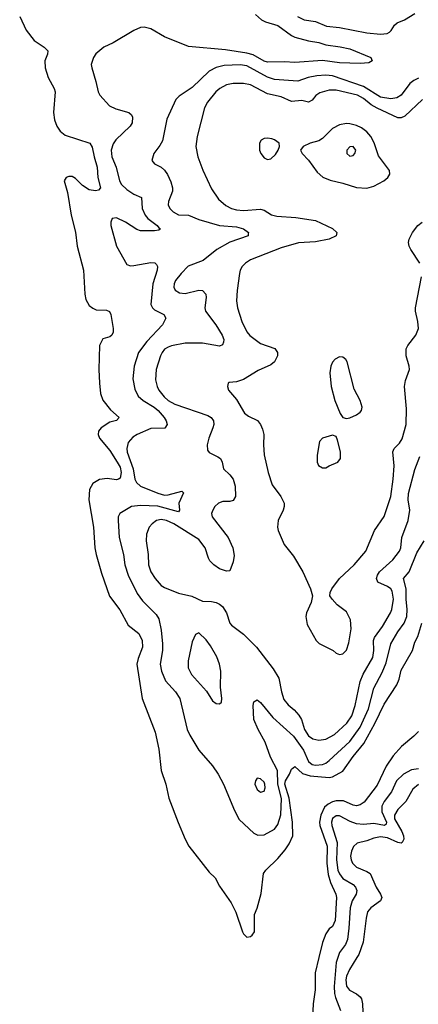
# Model space of a CAD drawing. Header units: inches. Extents: x 1552611 to 1694776, y 811966 to 917215.
# Tile 15 of 256: x 1552904 to 1555230, y 849727 to 855471. Entities that reach past the tile are written whole.
import ezdxf

# ---------------------------------------------------------------- set-up
doc = ezdxf.new("R2010")
doc.units = ezdxf.units.IN
doc.header["$MEASUREMENT"] = 0
doc.layers.add('B5854', color=7, linetype='Continuous')
doc.layers.add('B5855', color=7, linetype='Continuous')

msp = doc.modelspace()

# ---------------------------------------------------------------- linework, layer by layer
at = {"layer": 'B5854', "color": 5}
for points, elevation in [([(1554649.2, 850000), (1554627.7, 849910), (1554629, 849811), (1554616.1, 849730), (1554612.4, 849647.6)], 720), ([(1554760.4, 850000), (1554750.4, 849970), (1554738.2, 849830), (1554740.1, 849790), (1554746.1, 849766.1), (1554776.8, 849690)], 740), ([(1554872, 850000), (1554829.3, 849930), (1554810.2, 849890), (1554806.9, 849870), (1554810, 849833.4), (1554827.6, 849810), (1554870, 849788.1), (1554890.7, 849770.7), (1554898, 849758), (1554905, 849730), (1554908.1, 849630)], 760)]:
    msp.add_lwpolyline(points, dxfattribs=dict(at, elevation=elevation))
at = {"layer": 'B5855', "color": 5}
for points, elevation in [([(1552904.2, 855490), (1552942.7, 855410), (1552988.6, 855348.6), (1553047.6, 855310), (1553068.9, 855290), (1553066.3, 855270), (1553051.4, 855230), (1553052.3, 855190), (1553070, 855133), (1553106.3, 855070), (1553111.4, 855050), (1553101.8, 854930), (1553106.7, 854886.7), (1553120.2, 854850), (1553140.2, 854820.2), (1553170, 854797.4), (1553314.4, 854750), (1553327.5, 854727.5), (1553338.2, 854670), (1553357.2, 854610), (1553359.7, 854550), (1553375.3, 854490), (1553364.1, 854475.9), (1553346.7, 854473.3), (1553310, 854477.7), (1553270, 854504), (1553230, 854544.8), (1553210, 854555), (1553190, 854555.9), (1553175.3, 854550), (1553164.6, 854530), (1553182.6, 854462.6), (1553204.6, 854330), (1553229.4, 854230.6), (1553238.7, 854150), (1553276.6, 854010), (1553284.1, 853870), (1553290, 853838.9), (1553310, 853803.2), (1553330, 853787.9), (1553350, 853778.3), (1553410, 853775.5), (1553427.7, 853767.7), (1553435.5, 853750), (1553450.3, 853669.7), (1553450, 853648), (1553441, 853630), (1553430, 853621.2), (1553390, 853609.3), (1553370.3, 853570), (1553366.7, 853430), (1553370.3, 853350), (1553375.6, 853290), (1553390.2, 853250.2), (1553434.4, 853194.4), (1553484.9, 853150), (1553470, 853132.7), (1553430, 853123.5), (1553379, 853090), (1553364.3, 853070), (1553362.2, 853050), (1553369.6, 853029.6), (1553430, 852956.9), (1553473.4, 852890), (1553490, 852860.4), (1553496.3, 852830), (1553490, 852796), (1553481, 852790), (1553470, 852785.6), (1553414.8, 852794.8), (1553370, 852788.9), (1553330, 852764.8), (1553311.9, 852730), (1553308.1, 852670), (1553335.6, 852510), (1553343, 852390), (1553350.9, 852350.9), (1553382.4, 852242.4), (1553428.5, 852108.5), (1553487.7, 852027.7), (1553537.7, 851937.7), (1553598.7, 851890), (1553619.6, 851850), (1553621.1, 851810), (1553595.1, 851744.9), (1553588, 851710), (1553618.4, 851510), (1553694.5, 851314.5), (1553715.2, 851215.2), (1553728.7, 851090), (1553757.5, 851010), (1553773.9, 850930), (1553828.2, 850788.2), (1553869.2, 850690), (1553890.7, 850650), (1554010, 850497), (1554044.2, 850464.2), (1554070, 850415.8), (1554138, 850318), (1554164.4, 850264.4), (1554203.7, 850150), (1554210, 850137.3), (1554230, 850118), (1554250, 850122.4), (1554260.9, 850130), (1554274, 850150), (1554274.8, 850250), (1554290, 850288.2), (1554312.3, 850372.3), (1554327.1, 850490), (1554340.4, 850510), (1554410, 850578.2), (1554452.2, 850627.8), (1554476.6, 850663.4), (1554498.1, 850710), (1554496.1, 850790), (1554476.8, 850930), (1554450.7, 851010), (1554454.9, 851030), (1554478.9, 851070), (1554490, 851099.1), (1554510, 851113.6), (1554554.1, 851074.1), (1554598.9, 851058.9), (1554709.9, 851050.1), (1554730, 851053.5), (1554790, 851087.1), (1554850, 851173), (1554912.8, 851247.2), (1554975.6, 851364.4), (1555030, 851478.2), (1555104, 851590), (1555117.3, 851622.7), (1555130, 851675.2), (1555196.5, 851790), (1555210, 851839.5), (1555226.7, 851873.3), (1555250.9, 851950)], 720), ([(1554280.9, 855500.9), (1554315.9, 855470), (1554338, 855458), (1554410, 855436.1), (1554490, 855377.8), (1554510, 855368.4), (1554590, 855347.4), (1554650, 855338), (1554690, 855324.1), (1554773.1, 855313.1), (1554830, 855300.2), (1554953, 855250), (1554960.7, 855230), (1554940.4, 855219.6), (1554890, 855214.7), (1554770, 855219.3), (1554670, 855232), (1554510, 855221.1), (1554450, 855225), (1554350, 855222.6), (1554330, 855228.4), (1554265.5, 855265.5), (1554230, 855276.3), (1554105.4, 855294.6), (1553890, 855314.2), (1553750, 855371.3), (1553670, 855417.3), (1553630, 855428.1), (1553610, 855424.8), (1553570, 855408.5), (1553450, 855335.4), (1553395.8, 855310), (1553349.3, 855270.7), (1553335.8, 855250), (1553322, 855210), (1553324.6, 855190), (1553349.2, 855110), (1553361.3, 855050), (1553371.5, 855030), (1553428.1, 854968.1), (1553465.5, 854950), (1553540.5, 854930), (1553555.9, 854915.9), (1553561.8, 854901.8), (1553560.7, 854870), (1553549.2, 854850), (1553465, 854770), (1553450, 854747.1), (1553437.3, 854710), (1553441.3, 854670), (1553467.5, 854610), (1553487.3, 854530), (1553498.3, 854510), (1553530, 854479.8), (1553570, 854453.1), (1553614, 854434), (1553618.5, 854370), (1553636, 854330), (1553651, 854311), (1553706.9, 854270), (1553716, 854256), (1553726, 854250), (1553716.4, 854243.6), (1553690, 854238.3), (1553610, 854239.6), (1553587.4, 854247.4), (1553522.3, 854290), (1553470, 854315.6), (1553442.8, 854310), (1553435.5, 854290), (1553436.4, 854270), (1553469, 854150), (1553530, 854043.1), (1553550, 854035.2), (1553570, 854036.2), (1553670, 854055.2), (1553691.8, 854051.8), (1553703, 854043), (1553708.9, 854030), (1553706.7, 854010), (1553681.9, 853930), (1553670.2, 853810), (1553678.2, 853790), (1553690, 853777.6), (1553745.5, 853750), (1553757.6, 853730), (1553737.8, 853690), (1553646.3, 853593.7), (1553598.1, 853530), (1553571.5, 853450), (1553564.5, 853375.5), (1553575.3, 853315.3), (1553595.4, 853275.4), (1553624.9, 853250), (1553688.6, 853210), (1553712.3, 853190), (1553748.1, 853150), (1553759.6, 853130), (1553764.4, 853110), (1553751.5, 853088.5), (1553670, 853086.7), (1553588.9, 853051.1), (1553564.8, 853035.2), (1553536.3, 853003.7), (1553530.1, 852970), (1553531.8, 852948.2), (1553565.9, 852850), (1553576.6, 852790), (1553585.2, 852770), (1553609.4, 852750), (1553710, 852707.7), (1553750, 852697.2), (1553770, 852698), (1553850, 852719.7), (1553859.7, 852710), (1553832.8, 852650), (1553835.9, 852610), (1553830, 852599.2), (1553710, 852632.5), (1553610, 852636.6), (1553556.4, 852630), (1553488.4, 852590), (1553478.9, 852570), (1553477.8, 852550), (1553484.7, 852450), (1553509.3, 852350), (1553518.5, 852290), (1553537.7, 852230), (1553590, 852123.2), (1553620.5, 852080.5), (1553700, 852000), (1553715.3, 851975.3), (1553729.6, 851909.6), (1553737.1, 851830), (1553736.8, 851790), (1553724.4, 851710), (1553731.6, 851670), (1553754.2, 851614.2), (1553812.7, 851550), (1553837.8, 851510), (1553882, 851330), (1553896.7, 851296.7), (1553950.2, 851210), (1554030, 851118.3), (1554062.6, 851070), (1554092.9, 851010), (1554156.9, 850856.9), (1554185.1, 850805.1), (1554270, 850724.6), (1554293.4, 850713.4), (1554330, 850715.2), (1554390, 850749.2), (1554410, 850774.9), (1554427.2, 850832.8), (1554432.6, 850927.4), (1554409.5, 851010), (1554408.6, 851090), (1554368.1, 851168.1), (1554335.8, 851255.8), (1554294.6, 851330), (1554271.1, 851388.9), (1554267, 851470), (1554270, 851490.8), (1554290, 851503.8), (1554310, 851487), (1554380.2, 851400.2), (1554502.3, 851290), (1554559.6, 851210), (1554590, 851143), (1554610, 851125.9), (1554630, 851120.8), (1554670, 851125.2), (1554690, 851133), (1554710, 851148.3), (1554830, 851259.2), (1554890, 851343), (1554939.5, 851450), (1554969.9, 851570), (1555018.1, 851661.9), (1555042.1, 851717.9), (1555069.9, 851830.1), (1555110, 851899.3), (1555147.2, 851950), (1555162.2, 851990), (1555165.6, 852030), (1555158.9, 852090), (1555159.6, 852150), (1555142.7, 852210), (1555176.4, 852250), (1555220.4, 852359.6), (1555263.2, 852430)], 740), ([(1554526, 855490), (1554563, 855470), (1554630, 855459.8), (1554693.4, 855433.4), (1554770, 855426.1), (1554930, 855393.4), (1555010, 855385.5), (1555049.1, 855390.9), (1555061.6, 855398.4), (1555072.1, 855407.9), (1555090, 855438.9), (1555106.7, 855453.3), (1555150, 855470.1), (1555210, 855506.8)], 760), ([(1555230, 855129.3), (1555203.2, 855116.8), (1555180.7, 855099.3), (1555130, 855029.8), (1555104.5, 855015.5), (1555070, 855008.8), (1555010, 855019.1), (1554910, 855081.1), (1554730, 855142.9), (1554690, 855147.2), (1554636.9, 855143.1), (1554586.7, 855133.3), (1554527, 855113), (1554390, 855122.6), (1554350, 855135.6), (1554230, 855202.3), (1554190, 855207.2), (1554097.2, 855202.8), (1554050, 855192.3), (1554010.2, 855170), (1553910, 855074.2), (1553835.6, 855024.4), (1553815.1, 855004.9), (1553762.8, 854890), (1553736.5, 854763.5), (1553722.7, 854737.3), (1553687.3, 854690), (1553674.8, 854650), (1553690.5, 854630.5), (1553730, 854610.6), (1553750, 854593), (1553767.4, 854567.4), (1553785.7, 854525.7), (1553796.5, 854490), (1553795.9, 854470), (1553771.6, 854410), (1553770.3, 854390), (1553779.6, 854370), (1553799.6, 854350), (1553830, 854331.9), (1553890, 854329.5), (1553950, 854305), (1554070, 854270.1), (1554170, 854262.1), (1554210.4, 854250), (1554238.4, 854230), (1554238, 854222), (1554236.3, 854210), (1554130, 854172.9), (1554053.7, 854130), (1553974.8, 854065.2), (1553887.9, 854032.1), (1553845.4, 853990), (1553814, 853950), (1553804.7, 853930), (1553804, 853910), (1553812.2, 853892.2), (1553836.4, 853876.4), (1553870, 853873.7), (1553950, 853893.4), (1553970.4, 853890), (1553990, 853870.4), (1553991.9, 853850), (1553984.8, 853790), (1553988.5, 853770), (1554048.4, 853690), (1554085.2, 853630), (1554094.4, 853605.6), (1554094, 853590), (1554086.9, 853573.1), (1554070, 853566.6), (1553970, 853584.1), (1553870, 853583.2), (1553790, 853569), (1553770, 853561.1), (1553750, 853548.5), (1553735.2, 853530), (1553726.7, 853510), (1553700.2, 853430), (1553696.8, 853370), (1553706.3, 853330), (1553716.3, 853310), (1553747.2, 853270), (1553770.2, 853250), (1553810, 853226.9), (1554001.9, 853161.9), (1554020.9, 853150), (1554034.7, 853130), (1554036.2, 853110), (1554031.3, 853090), (1554006.9, 853030), (1553998.3, 852990), (1553999.9, 852959.9), (1554010, 852944.9), (1554061.2, 852921.2), (1554074.9, 852910), (1554084.9, 852890), (1554093.4, 852850), (1554130, 852816.3), (1554150, 852790.7), (1554161.3, 852750), (1554162.4, 852690), (1554150, 852665.6), (1554130, 852659.7), (1554090, 852659.2), (1554063.7, 852650), (1554042.6, 852630), (1554030.4, 852610), (1554023.8, 852590), (1554026.4, 852570), (1554120.4, 852450), (1554148.4, 852390), (1554155.6, 852344.4), (1554150, 852308), (1554130, 852255.3), (1554110, 852253.2), (1554070, 852267), (1554036, 852290), (1554014.5, 852314.5), (1554005.1, 852330), (1553986.2, 852390), (1553950, 852437.8), (1553804, 852530), (1553760.7, 852550), (1553730, 852555.7), (1553702, 852550), (1553676.2, 852530), (1553660.2, 852510), (1553644.2, 852470), (1553642.1, 852430), (1553653.9, 852350), (1553656.1, 852290), (1553670, 852250.4), (1553694.2, 852210), (1553730, 852170.2), (1553750, 852158.5), (1553830, 852124.6), (1553908.2, 852108.2), (1553970, 852078), (1554023.1, 852076.9), (1554050, 852070.8), (1554070, 852061.6), (1554086.8, 852046.8), (1554110, 852010.6), (1554130, 851950.8), (1554139.2, 851939.2), (1554210, 851885.7), (1554285.5, 851810), (1554383.9, 851683.9), (1554415.8, 851630), (1554431.4, 851548.6), (1554445.4, 851505.4), (1554470, 851472.9), (1554504.7, 851444.7), (1554533.1, 851413.1), (1554547.6, 851387.6), (1554565.8, 851330), (1554590, 851293), (1554614.5, 851274.5), (1554650, 851267), (1554690, 851273.3), (1554740.2, 851299.8), (1554813, 851367), (1554841.5, 851410), (1554860.6, 851470), (1554890.4, 851610), (1554908.3, 851651.7), (1554964.3, 851750), (1554970.9, 851790), (1554968.6, 851850), (1554974.1, 851865.9), (1555020.5, 851930), (1555067.9, 852010), (1555074.8, 852030), (1555084.4, 852090), (1555077.5, 852137.5), (1555070.3, 852150.3), (1555050, 852164), (1554994, 852190), (1554986.8, 852210), (1554991.4, 852230), (1555002.9, 852250), (1555081.2, 852318.8), (1555121, 852370), (1555127.6, 852390), (1555134.6, 852450), (1555170.6, 852550), (1555179.5, 852610), (1555171.6, 852670), (1555172.9, 852707.1), (1555210, 852847.3), (1555238.1, 852921.9)], 760), ([(1555255, 855005), (1555152.2, 854907.8), (1555130, 854897.4), (1555110, 854899), (1554990, 854953.9), (1554954.9, 854974.8), (1554910, 855010.7), (1554874.2, 855030), (1554750, 855058.8), (1554710, 855058.9), (1554656.2, 855043.8), (1554632, 855028), (1554610, 855001.4), (1554590, 854989.9), (1554550, 854999.6), (1554490, 854992.9), (1554430, 855021.6), (1554350, 855038.6), (1554251.2, 855090), (1554210, 855097.7), (1554150, 855097.9), (1554110, 855089.9), (1554072.4, 855070), (1554049.3, 855050), (1554000.2, 854990), (1553982.6, 854957.4), (1553938.9, 854790), (1553932.6, 854730), (1553943, 854670), (1553972.5, 854592.5), (1554023.5, 854483.5), (1554063.4, 854423.4), (1554106.8, 854386.8), (1554139.5, 854370), (1554170, 854360.8), (1554210, 854357.5), (1554310, 854365.5), (1554330, 854359.8), (1554372.9, 854332.9), (1554403.6, 854323.6), (1554516.2, 854316.2), (1554630, 854299.4), (1554730, 854252.4), (1554753.7, 854230), (1554750.3, 854210), (1554710.5, 854190), (1554630, 854174.8), (1554530, 854168.7), (1554430, 854139.5), (1554250.3, 854070), (1554221.3, 854050), (1554202.4, 854030), (1554191.3, 854010), (1554186.9, 853990), (1554172.2, 853890), (1554169.3, 853830), (1554174.5, 853790), (1554200.2, 853710), (1554230.1, 853650), (1554247.8, 853627.8), (1554310, 853582.5), (1554392, 853552), (1554407.9, 853530), (1554408.2, 853510), (1554390, 853474.5), (1554370, 853457.7), (1554295.4, 853424.6), (1554210, 853370.8), (1554170, 853358.3), (1554126.6, 853353.4), (1554121, 853350), (1554116.3, 853330), (1554123, 853310), (1554170, 853254.4), (1554215.6, 853175.6), (1554238.2, 853158.2), (1554292.6, 853132.6), (1554309.3, 853109.3), (1554321.5, 853081.5), (1554328.2, 853050), (1554326.6, 852990), (1554331.4, 852931.4), (1554353.7, 852830), (1554377.1, 852757.1), (1554427.6, 852690), (1554446.5, 852650), (1554447.8, 852630), (1554441.5, 852610), (1554412.6, 852550), (1554407.8, 852510), (1554411.4, 852490), (1554447.4, 852410), (1554501, 852341), (1554555.3, 852250), (1554601.6, 852150), (1554613.4, 852110), (1554605.5, 852070), (1554577.1, 852010), (1554572.7, 851990), (1554582.3, 851942.3), (1554634.4, 851850), (1554651.4, 851831.4), (1554733.4, 851790), (1554750, 851775.5), (1554770, 851766.8), (1554790, 851770.7), (1554810, 851793.4), (1554824.9, 851835.1), (1554837.8, 851917.8), (1554834.5, 851970), (1554810, 852016.2), (1554756.9, 852056.9), (1554726.6, 852090), (1554714.5, 852110), (1554716.2, 852130), (1554725.1, 852150), (1554769.7, 852210), (1554855.1, 852290), (1554923.5, 852370), (1554974.6, 852490), (1555030, 852571.8), (1555069.9, 852690), (1555084, 852790), (1555088.1, 852868.1), (1555080.3, 852950), (1555089.8, 852970), (1555119.2, 853000.8), (1555135.1, 853024.9), (1555158.4, 853110), (1555160.3, 853200.3), (1555148.6, 853331.4), (1555154.3, 853365.7), (1555178.2, 853430), (1555177.3, 853450), (1555158.2, 853510), (1555158.5, 853550), (1555169.3, 853570.7), (1555216.2, 853630), (1555230.6, 853670), (1555226.9, 853710), (1555212.7, 853770), (1555212.9, 853790), (1555248.4, 853970)], 780), ([(1555239.2, 854050), (1555186, 854130), (1555176.5, 854150), (1555173.6, 854170), (1555177.3, 854190), (1555195.8, 854230), (1555226.6, 854270), (1555252.4, 854290)], 780), ([(1555230, 851318.9), (1555203.7, 851290), (1555131.6, 851230), (1555083.7, 851176.3), (1555043.3, 851116.7), (1554990, 851005.5), (1554914.1, 850905.9), (1554890, 850890.8), (1554870, 850885), (1554850, 850888.1), (1554792.9, 850912.9), (1554750, 850914.4), (1554730, 850908.5), (1554704.8, 850895.2), (1554683.5, 850876.5), (1554662.1, 850830), (1554654.3, 850790), (1554655.2, 850770), (1554698.2, 850650), (1554696.2, 850550), (1554704.7, 850484.7), (1554717.2, 850437.2), (1554749.6, 850370), (1554752.6, 850350), (1554744.3, 850215.7), (1554730, 850179.7), (1554710, 850166.6), (1554690, 850137.4), (1554670, 850087.3), (1554649.2, 850000)], 720), ([(1555230, 851100.1), (1555190, 851093.7), (1555143.2, 851070), (1555103.5, 851030), (1555073.5, 850966.5), (1555030.7, 850910), (1555017.4, 850882.6), (1555016.7, 850850), (1555043.8, 850790), (1555042.7, 850777.3), (1555032.7, 850770), (1554970, 850781.5), (1554910, 850775.9), (1554870, 850778.7), (1554832.7, 850792.7), (1554770, 850826.9), (1554750, 850825.2), (1554729.6, 850810), (1554723.6, 850790), (1554725.8, 850770), (1554757.1, 850670), (1554751.7, 850570), (1554761.2, 850510), (1554770, 850487.7), (1554790, 850460.5), (1554850, 850424.8), (1554863.7, 850410), (1554871.3, 850390), (1554868.2, 850370), (1554844.2, 850330), (1554832.2, 850290), (1554825.4, 850170), (1554816.2, 850103.8), (1554804.3, 850075.7), (1554770, 850028.9), (1554760.4, 850000)], 740), ([(1555230, 851008.3), (1555197.5, 850982.5), (1555157.2, 850910), (1555110, 850862.7), (1555090.6, 850830), (1555090.9, 850809.1), (1555133.9, 850733.9), (1555142.8, 850710), (1555144.8, 850690), (1555136.5, 850670), (1555130, 850667), (1555110, 850670.3), (1555050, 850697.1), (1555010, 850703.9), (1554970, 850696.4), (1554930, 850679.9), (1554873.3, 850666.7), (1554851.8, 850648.2), (1554840.2, 850619.8), (1554835, 850590), (1554837.2, 850570), (1554845.9, 850550), (1554870, 850527.5), (1554930, 850502.3), (1554949.1, 850489.1), (1554983.7, 850410), (1555009.4, 850370), (1555016.6, 850350), (1555010.1, 850329.9), (1554952.2, 850290), (1554934.2, 850265.8), (1554924.7, 850230), (1554908, 850090), (1554882.6, 850017.4), (1554872, 850000)], 760)]:
    msp.add_lwpolyline(points, dxfattribs=dict(at, elevation=elevation))
for points, elevation in [([(1554810, 854864.6), (1554770, 854856.7), (1554730, 854835.2), (1554670, 854777.1), (1554650, 854763.5), (1554598, 854750), (1554558, 854730), (1554542, 854710), (1554552, 854690), (1554590, 854651.3), (1554640.7, 854580.7), (1554672.7, 854552.7), (1554715.1, 854535.1), (1554790, 854517.8), (1554870, 854491), (1554930, 854487.1), (1554970, 854499), (1555029.6, 854530), (1555051.6, 854550), (1555062.9, 854570), (1555062, 854590), (1554997, 854677), (1554971.5, 854751.5), (1554953.3, 854790), (1554930, 854817.2), (1554899, 854839), (1554870, 854853.2), (1554830, 854863.9)], 820), ([(1554350, 854780.3), (1554330, 854777.6), (1554312.3, 854767.7), (1554302.8, 854750), (1554302.8, 854710), (1554310.2, 854690), (1554330, 854665.5), (1554350, 854656.1), (1554370, 854658.3), (1554396.4, 854683.6), (1554411.5, 854710), (1554420.5, 854730), (1554418.4, 854750), (1554391.8, 854770), (1554375.5, 854775.5)], 820), ([(1554850, 854730.9), (1554830, 854729.5), (1554812.7, 854710), (1554813, 854690), (1554830, 854674.9), (1554850, 854678.4), (1554859.7, 854690), (1554864.7, 854710)], 840), ([(1554770, 853503), (1554744.4, 853490), (1554730, 853472), (1554720.3, 853450), (1554712.8, 853410), (1554722.4, 853330), (1554743.6, 853250), (1554773.9, 853173.9), (1554790.3, 853150.3), (1554810, 853144.9), (1554830, 853148.8), (1554870, 853164.9), (1554890, 853180.3), (1554897.7, 853190), (1554902.7, 853210), (1554890.8, 853250), (1554855.1, 853315.1), (1554814.7, 853474.7), (1554807.6, 853487.6), (1554790, 853501.3)], 820), ([(1554730, 853046), (1554671.3, 853030), (1554653.4, 853010), (1554640.5, 852930), (1554639.1, 852890), (1554648, 852870), (1554670, 852855.5), (1554690, 852856.3), (1554710, 852868), (1554761.2, 852890), (1554775.1, 852910), (1554775.4, 852950), (1554758, 853018), (1554750, 853039)], 820), ([(1553950, 851894), (1553930, 851884), (1553910, 851842), (1553887.1, 851730), (1553888.1, 851690), (1553906.9, 851650), (1553993.7, 851553.7), (1554030, 851497.3), (1554050, 851480.7), (1554070, 851478.8), (1554081.2, 851490), (1554084.5, 851510), (1554076.1, 851576.1), (1554078, 851670), (1554070.7, 851710.7), (1554053.8, 851753.8), (1554018.3, 851818.3), (1553992.9, 851852.9)], 760), ([(1554290, 851046), (1554280.4, 851030), (1554277, 851010), (1554290, 850979.3), (1554310, 850964.9), (1554330, 850970.8), (1554335.6, 850990), (1554334.8, 851010), (1554330, 851022), (1554310, 851042.9)], 760)]:
    msp.add_lwpolyline(points, close=True, dxfattribs=dict(at, elevation=elevation))

doc.saveas('drawing.dxf')
